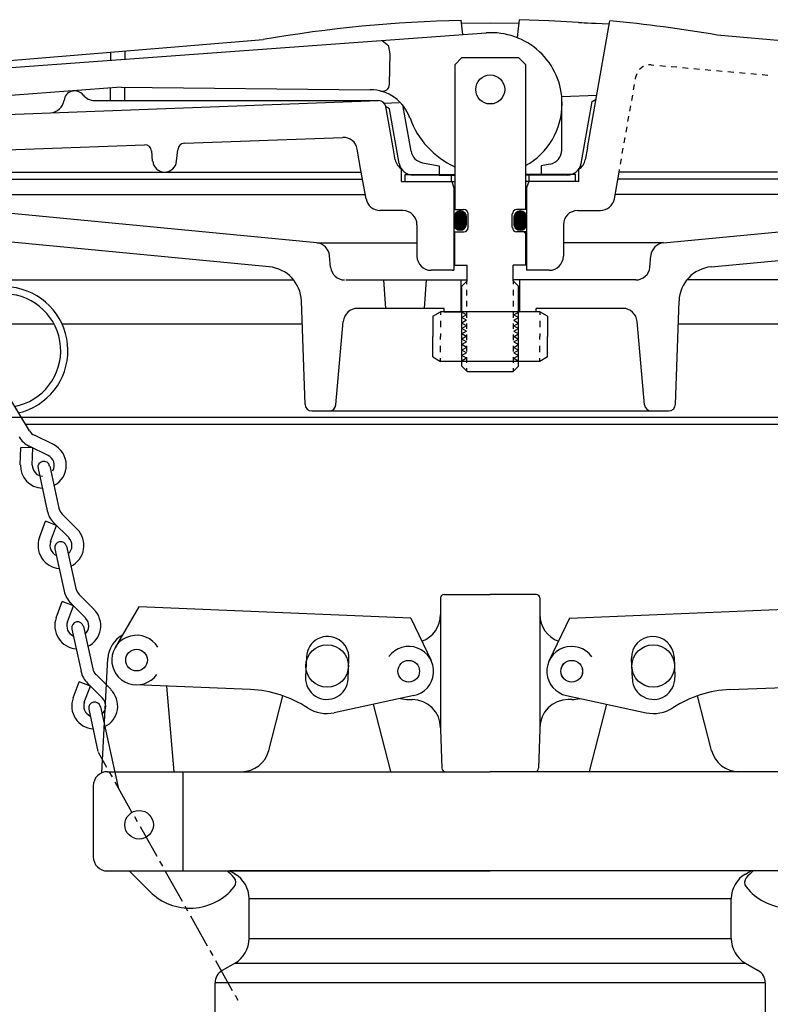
# Model space of a CAD drawing. Extents: x -285 to 5863, y 308 to 3178.
# Tile 162 of 256: x 330 to 336, y 978 to 987. Entities that reach past the tile are written whole.
import ezdxf

# ---------------------------------------------------------------- set-up
doc = ezdxf.new("R2010")
doc.units = 0
doc.header["$MEASUREMENT"] = 0
for name, color, linetype in [('FILL-CAP', 1, 'CONTINUOUS'), ('SPILL-BUCKET', 1, 'CONTINUOUS'), ('SWIVEL-ADAPTOR', 1, 'CONTINUOUS')]:
    doc.layers.add(name, color=color, linetype=linetype)

msp = doc.modelspace()

# ---------------------------------------------------------------- linework, layer by layer
at = {"layer": 'FILL-CAP', "color": 1, "linetype": 'Continuous'}
for p, q in [((333.40681, 981.8277), (333.40681, 981.68195)), ((333.43806, 981.85895), (333.84431, 981.85895)), ((334.25056, 981.85895), (333.84431, 981.85895)), ((334.28181, 981.8277), (334.28181, 981.68195)), ((330.74573, 981.74882), (330.53739, 981.39039)), ((333.14496, 981.65034), (330.74573, 981.74882)), ((334.54366, 981.65034), (336.94289, 981.74882)), ((333.14496, 981.65034), (333.32323, 981.27605)), ((333.40681, 981.68195), (333.40681, 980.67145)), ((334.28181, 981.68195), (334.28181, 980.68195)), ((334.54366, 981.65034), (334.36539, 981.27605)), ((330.42159, 980.28698), (330.47259, 981.29386)), ((332.22369, 981.30909), (332.21631, 981.12924)), ((332.59099, 981.11386), (332.59837, 981.29371)), ((335.09762, 981.11386), (335.09024, 981.29371)), ((335.46493, 981.30909), (335.47231, 981.12924)), ((331.73015, 981.02033), (330.71754, 981.0619)), ((331.05926, 980.29645), (330.99337, 981.05057)), ((335.95847, 981.02033), (336.97108, 981.0619)), ((331.89284, 980.48421), (332.01669, 980.96601)), ((333.17188, 980.96816), (332.46947, 980.81657)), ((333.12581, 980.93195), (333.15681, 980.93195)), ((334.51673, 980.96816), (335.21915, 980.81657)), ((334.56281, 980.93195), (334.53181, 980.93195)), ((335.79577, 980.48421), (335.67193, 980.96601)), ((332.96884, 980.29721), (332.81611, 980.89138)), ((334.71978, 980.29721), (334.87251, 980.89138)), ((333.40681, 980.68195), (333.40681, 980.67145)), ((333.40681, 980.67145), (333.41885, 980.32661)), ((334.28181, 980.67145), (334.26977, 980.32661)), ((334.28181, 980.68195), (334.28181, 980.67145)), ((330.46931, 980.29645), (331.65072, 980.29645)), ((331.13681, 979.42145), (331.13681, 980.29645)), ((331.65072, 980.29645), (333.84431, 980.29645)), ((336.0379, 980.29645), (333.84431, 980.29645)), ((337.21931, 980.29645), (336.0379, 980.29645)), ((330.34431, 980.17145), (330.34431, 979.54645)), ((330.46931, 979.42145), (333.84431, 979.42145)), ((330.66148, 979.42145), (330.84433, 979.23933)), ((337.21931, 979.42145), (333.84431, 979.42145))]:
    msp.add_line(p, q, dxfattribs=at)
at = {"layer": 'FILL-CAP', "color": 7, "linetype": 'Continuous'}
for centre, radius in [((330.72651, 981.28046), 0.0955), ((332.40681, 981.22845), 0.1875), ((335.28181, 981.22845), 0.1875), ((333.12581, 981.18195), 0.0955), ((334.56281, 981.18195), 0.0955), ((330.74881, 979.82845), 0.126)]:
    msp.add_circle(centre, radius, dxfattribs=at)
at = {"layer": 'FILL-CAP', "color": 5, "linetype": 'Continuous'}
msp.add_circle((334.56281, 981.18195), 0.096, dxfattribs=at)
at = {"layer": 'FILL-CAP', "color": 1, "linetype": 'Continuous'}
for centre, radius, start, end in [((333.43806, 981.8277), 0.03125, 90, 180), ((334.25056, 981.8277), 0.03125, 0, 90), ((333.15681, 981.68195), 0.25, 289.892293, 0), ((334.53181, 981.68195), 0.25, 180, 250.107707), ((330.72227, 981.28121), 0.25, 119.01975, 177.100106), ((330.72658, 981.28046), 0.2188, 31.207475, 324.090131), ((332.41103, 981.3014), 0.1875, 357.64961, 177.64961), ((335.27759, 981.3014), 0.1875, 2.35039, 182.35039), ((333.12706, 981.18188), 0.2187, 281.184003, 143.400114), ((334.56281, 981.18195), 0.2187, 35.923386, 258.139497), ((332.40365, 981.12155), 0.1875, 177.64961, 357.649627), ((335.28497, 981.12155), 0.1875, 182.350373, 2.35039), ((331.68914, 980.02117), 1, 57.003012, 87.64961), ((335.99948, 980.02117), 1, 92.35039, 122.996988), ((333.12581, 981.18195), 0.25, 253.199633, 269.999877), ((333.15681, 980.68195), 0.25, 0, 90), ((334.53181, 980.68195), 0.25, 90, 180), ((334.56281, 981.18195), 0.25, 270.000123, 286.800367), ((332.40365, 981.12155), 0.312, 237.003012, 282.178318), ((335.28497, 981.12155), 0.312, 257.821682, 302.996988), ((331.65072, 980.54645), 0.25, 270, 345.58427), ((336.0379, 980.54645), 0.25, 194.41573, 270), ((333.45008, 980.3277), 0.03125, 182, 270), ((334.23854, 980.3277), 0.03125, 270, 358), ((330.46931, 980.17145), 0.125, 90, 180), ((330.46931, 979.54645), 0.125, 180, 270), ((331.20738, 979.03469), 0.5, 40.753152, 50.670514), ((331.5388, 979.32029), 0.0625, 321.339848, 40.753152), ((336.14982, 979.32029), 0.0625, 139.246848, 218.660152), ((336.48124, 979.03469), 0.5, 129.329486, 139.246848), ((331.19717, 979.5936), 0.5, 225.115836, 321.339848), ((336.49144, 979.5936), 0.5, 218.660152, 314.884164)]:
    msp.add_arc(centre, radius, start, end, dxfattribs=at)
at = {"layer": 'SPILL-BUCKET', "linetype": 'Continuous'}
for p, q in [((333.60282, 986.79415), (333.58896, 986.91996)), ((334.09966, 986.92529), (334.0826, 986.76749)), ((334.36087, 986.91569), (334.09966, 986.92529)), ((334.62208, 986.90183), (334.36087, 986.91569)), ((334.70098, 985.79621), (334.89822, 986.91462)), ((333.59216, 986.89437), (333.84378, 986.8965)), ((333.84378, 986.8965), (334.09646, 986.8933)), ((334.62208, 986.90183), (334.62741, 986.90076)), ((334.62741, 986.90076), (334.637, 986.90076)), ((334.637, 986.90076), (334.653, 986.8997)), ((334.653, 986.8997), (334.67326, 986.89863)), ((334.67326, 986.89863), (334.70204, 986.89756)), ((334.70204, 986.89756), (334.73723, 986.89543)), ((334.73723, 986.89543), (334.77987, 986.8933)), ((334.77987, 986.8933), (334.83211, 986.89117)), ((334.83211, 986.89117), (334.89395, 986.88797)), ((329.42024, 986.49029), (333.80859, 986.80907)), ((330.5685, 986.64595), (331.84258, 986.75043)), ((332.89275, 986.74297), (332.94926, 986.69606)), ((335.84604, 986.79095), (339.49234, 986.46897)), ((329.29443, 986.53827), (330.5685, 986.64595)), ((330.62181, 986.65021), (330.62181, 986.57772)), ((332.96099, 986.62356), (332.95033, 986.68966)), ((330.49707, 986.63955), (330.49707, 986.56812)), ((332.95672, 986.35595), (332.96099, 986.62356)), ((333.59429, 986.59158), (333.53139, 986.52867)), ((333.59429, 986.59158), (334.09433, 986.59158)), ((334.15723, 986.52867), (334.09433, 986.59158)), ((333.53139, 986.52867), (333.53139, 985.25247)), ((334.15723, 985.25247), (334.15723, 986.52867)), ((335.16263, 986.49029), (335.1605, 986.48602)), ((335.19248, 986.51268), (335.16263, 986.49029)), ((335.19674, 986.51481), (335.19248, 986.51268)), ((335.26391, 986.5276), (335.24046, 986.52654)), ((335.26391, 986.5276), (335.28843, 986.52547)), ((335.33854, 986.52121), (335.38865, 986.51694)), ((335.43983, 986.51268), (335.48994, 986.50841)), ((335.54005, 986.50308), (335.59016, 986.49882)), ((335.64027, 986.49455), (335.69038, 986.49029)), ((335.74049, 986.48602), (335.7906, 986.48176)), ((335.84071, 986.47749), (335.89082, 986.47216)), ((335.12531, 986.4018), (335.12958, 986.42525)), ((335.13704, 986.44658), (335.12958, 986.42525)), ((335.94093, 986.4679), (335.99104, 986.46363)), ((336.04222, 986.45937), (336.09233, 986.45511)), ((336.14244, 986.45084), (336.19255, 986.44551)), ((336.24266, 986.44125), (336.29277, 986.43698)), ((330.58983, 986.33143), (329.43943, 986.24294)), ((330.49707, 986.21202), (330.49707, 986.32397)), ((330.58983, 986.33143), (332.7872, 986.30797)), ((330.62181, 986.21202), (330.62181, 986.33036)), ((335.10825, 986.30797), (335.11678, 986.35488)), ((329.18248, 986.07555), (332.8597, 986.21202)), ((330.3542, 986.21202), (332.86077, 986.21202)), ((334.47708, 986.24933), (334.78307, 986.26106)), ((334.47708, 985.77596), (334.47708, 986.24933)), ((334.74256, 986.20562), (334.77774, 986.22481)), ((335.09226, 986.21415), (335.10079, 986.26106)), ((332.90555, 986.1907), (333.04095, 986.19603)), ((332.95779, 986.13845), (332.92261, 986.15871)), ((332.98764, 985.79621), (332.92367, 986.16084)), ((333.04308, 985.65868), (332.95779, 986.13845)), ((333.1465, 985.76529), (333.0772, 986.15658)), ((334.6466, 985.65868), (334.74256, 986.20562)), ((335.0752, 986.12033), (335.08373, 986.16724)), ((335.05921, 986.0265), (335.06774, 986.07342)), ((335.04215, 985.93268), (335.05068, 985.97959)), ((331.1485, 985.83566), (332.54412, 985.8879)), ((335.02616, 985.83886), (335.03469, 985.88577)), ((329.19421, 985.76316), (330.79773, 985.82287)), ((331.0792, 985.67787), (331.0888, 985.77915)), ((332.70511, 985.59684), (332.67206, 985.78449)), ((333.00683, 985.69066), (332.98764, 985.79621)), ((334.70098, 985.79621), (334.68285, 985.69066)), ((335.0091, 985.74504), (335.01763, 985.79195)), ((330.86703, 985.67787), (330.85957, 985.76849)), ((334.99311, 985.65121), (335.00164, 985.69813)), ((333.06334, 985.49769), (333.06334, 985.60857)), ((333.24779, 985.66401), (333.39492, 985.63842)), ((333.39492, 985.63842), (333.39492, 985.55526)), ((334.37366, 985.65228), (334.2937, 985.63842)), ((334.2937, 985.63842), (334.2937, 985.55526)), ((334.62528, 985.49769), (334.62528, 985.60869)), ((334.98031, 985.58085), (334.98458, 985.6043)), ((328.76241, 985.58085), (330.98964, 985.58085)), ((328.76241, 985.51901), (332.71897, 985.51901)), ((330.98964, 985.58085), (332.70831, 985.58085)), ((332.74989, 985.34629), (332.70511, 985.59684)), ((333.09319, 985.55952), (333.53139, 985.55952)), ((333.09319, 985.49769), (333.09319, 985.55952)), ((333.39492, 985.55526), (333.16569, 985.55526)), ((333.39492, 985.55526), (333.53139, 985.55526)), ((333.50047, 985.56059), (333.50047, 985.49769)), ((334.59542, 985.55952), (334.15723, 985.55952)), ((334.2937, 985.55526), (334.15723, 985.55526)), ((334.18815, 985.49769), (334.18815, 985.55952)), ((334.52293, 985.55526), (334.2937, 985.55526)), ((334.59542, 985.55846), (334.59436, 985.55952)), ((334.59542, 985.49769), (334.59542, 985.55952)), ((334.9398, 985.34629), (334.98031, 985.58085)), ((338.9262, 985.51901), (334.96965, 985.51901)), ((336.37806, 985.58085), (334.98031, 985.58085)), ((333.06334, 985.49769), (333.53139, 985.49769)), ((333.09319, 985.49769), (333.53139, 985.49769)), ((333.50473, 985.49769), (333.52393, 985.44331)), ((333.52393, 985.44331), (333.52393, 984.71618)), ((334.62528, 985.49769), (334.15723, 985.49769)), ((334.62528, 985.49769), (334.15723, 985.49769)), ((334.18495, 985.49769), (334.16469, 985.44331)), ((334.16469, 985.44331), (334.16469, 984.71618)), ((328.57157, 985.38361), (332.74349, 985.38361)), ((339.11705, 985.38361), (334.94619, 985.38361)), ((332.31489, 984.95927), (328.84131, 985.28978)), ((335.37373, 984.95927), (338.84837, 985.28978)), ((333.074, 985.24287), (332.8725, 985.24287)), ((333.53139, 985.25247), (333.61135, 985.25247)), ((333.64973, 985.09467), (333.64973, 985.21302)), ((334.03888, 985.09467), (334.03888, 985.21302)), ((334.15723, 985.25247), (334.07727, 985.25247)), ((334.61462, 985.24287), (334.81612, 985.24287)), ((333.19874, 985.11813), (333.19874, 984.84093)), ((334.48987, 985.11813), (334.48987, 984.84093)), ((331.89695, 984.7471), (328.91488, 985.03177)), ((333.53139, 984.76203), (333.53139, 985.05523)), ((333.53139, 985.05523), (333.61135, 985.05523)), ((334.15723, 985.05523), (334.07727, 985.05523)), ((334.14017, 985.05523), (334.15723, 985.03817)), ((334.15723, 984.76203), (334.15723, 985.05523)), ((335.79167, 984.7471), (338.77374, 985.03177)), ((332.31489, 984.95927), (333.19874, 984.95927)), ((335.37373, 984.95927), (334.48987, 984.95927)), ((332.43643, 984.74497), (332.4279, 984.84519)), ((335.25219, 984.74497), (335.26071, 984.84519)), ((333.53139, 984.76203), (333.6412, 984.76203)), ((333.6412, 984.62236), (333.6412, 984.76203)), ((334.15723, 984.76203), (334.04741, 984.76203)), ((334.04741, 984.62236), (334.04741, 984.76203)), ((333.51113, 984.71618), (333.32349, 984.71618)), ((333.51113, 984.71618), (333.52393, 984.71618)), ((334.36513, 984.71618), (334.16469, 984.71618)), ((328.55558, 984.63302), (332.11018, 984.63302)), ((332.57184, 984.63089), (333.6412, 984.63089)), ((332.92474, 984.38034), (332.90768, 984.63089)), ((333.26378, 984.38034), (333.2819, 984.63089)), ((333.58683, 984.63089), (333.58683, 984.35155)), ((333.6412, 984.62236), (333.59429, 984.57545)), ((333.59429, 983.87178), (333.59429, 984.57545)), ((333.638, 984.59464), (333.638, 984.61916)), ((335.12744, 984.63089), (334.04741, 984.63089)), ((334.04741, 984.62236), (334.09433, 984.57545)), ((334.05061, 984.59464), (334.05061, 984.61916)), ((334.09433, 983.87178), (334.09433, 984.57545)), ((334.10179, 984.63089), (334.10179, 984.35155)), ((339.13304, 984.63302), (335.57843, 984.63302)), ((333.638, 984.49549), (333.638, 984.54453)), ((334.05061, 984.49549), (334.05061, 984.54453)), ((332.21147, 983.5338), (332.17949, 984.44751)), ((333.638, 984.39633), (333.638, 984.44644)), ((334.05061, 984.39633), (334.05061, 984.44644)), ((335.47715, 983.5338), (335.50913, 984.44751)), ((333.43757, 984.38034), (332.67312, 984.38034)), ((333.33841, 984.31211), (333.40665, 984.35155)), ((333.33841, 984.31211), (333.33841, 984.13192)), ((334.28197, 984.35155), (333.40665, 984.35155)), ((333.40665, 984.35155), (333.40665, 984.32383)), ((333.43757, 984.35155), (333.43757, 984.38034)), ((333.43757, 984.35155), (333.58683, 984.35155)), ((333.638, 984.29718), (333.638, 984.34729)), ((334.05061, 984.29718), (334.05061, 984.34729)), ((334.25105, 984.35155), (334.10179, 984.35155)), ((334.25105, 984.35155), (334.25105, 984.38034)), ((335.0155, 984.38034), (334.25105, 984.38034)), ((334.35021, 984.31211), (334.28197, 984.35155)), ((334.28197, 984.35155), (334.28197, 984.32383)), ((334.35021, 984.31211), (334.35021, 984.13192)), ((330.0013, 984.24067), (329.11532, 984.24067)), ((332.18695, 984.24067), (330.0706, 984.24067)), ((332.48441, 983.5306), (332.54838, 984.26626)), ((333.40665, 984.26946), (333.40665, 984.21402)), ((333.638, 984.19909), (333.638, 984.24814)), ((334.05061, 984.19909), (334.05061, 984.24814)), ((334.28197, 984.26946), (334.28197, 984.21402)), ((335.20421, 983.5306), (335.14024, 984.26626)), ((339.28337, 984.24067), (335.50167, 984.24067)), ((333.33841, 983.95281), (333.33841, 984.13192)), ((333.40665, 984.15964), (333.40665, 984.13192)), ((333.40665, 984.10527), (333.40665, 984.13192)), ((333.638, 984.09994), (333.638, 984.14898)), ((334.05061, 984.09994), (334.05061, 984.14898)), ((334.28197, 984.15964), (334.28197, 984.13192)), ((334.28197, 984.10527), (334.28197, 984.13192)), ((334.35021, 983.95281), (334.35021, 984.13192)), ((333.40665, 983.99545), (333.40665, 984.04983)), ((333.638, 984.00078), (333.638, 984.04983)), ((334.05061, 984.00078), (334.05061, 984.04983)), ((334.28197, 983.99545), (334.28197, 984.04983)), ((333.33841, 983.95281), (333.40665, 983.91336)), ((333.40665, 983.91336), (333.40665, 983.94108)), ((334.28197, 983.91336), (333.40665, 983.91336)), ((333.59429, 983.87178), (333.6412, 983.8238)), ((333.638, 983.90163), (333.638, 983.95067)), ((334.04741, 983.8238), (334.09433, 983.87178)), ((334.05061, 983.90163), (334.05061, 983.95067)), ((334.35021, 983.95281), (334.28197, 983.91336)), ((334.28197, 983.91336), (334.28197, 983.94108)), ((333.638, 983.827), (333.638, 983.85259)), ((333.6412, 983.8238), (334.04741, 983.8238)), ((334.05061, 983.827), (334.05061, 983.85259)), ((329.5823, 983.62762), (329.7806, 983.30138)), ((335.41744, 983.47516), (332.27118, 983.47516)), ((328.40205, 983.42185), (333.84484, 983.42185)), ((328.47668, 983.42185), (339.21087, 983.42185)), ((329.74649, 983.35895), (339.4369, 983.35895)), ((333.84484, 983.42185), (339.28657, 983.42185)), ((329.99277, 983.1809), (329.82538, 983.26193)), ((329.70064, 983.00285), (329.70491, 983.15425)), ((329.81046, 983.15105), (329.70491, 983.15425)), ((329.94693, 983.08494), (329.77847, 983.16704)), ((329.80619, 982.99965), (329.81046, 983.15105)), ((329.85737, 982.96873), (329.9384, 982.59557)), ((329.96079, 982.99112), (330.04182, 982.61903)), ((330.20281, 982.43458), (330.0706, 982.56679)), ((329.8691, 982.36208), (329.92241, 982.50388)), ((330.02049, 982.46657), (329.92241, 982.50388)), ((330.12818, 982.35995), (329.99597, 982.49109)), ((329.96825, 982.32477), (330.02049, 982.46657)), ((330.00663, 982.26186), (330.08766, 981.8887)), ((330.10899, 982.28425), (330.19108, 981.91109)), ((330.01836, 981.65415), (330.07167, 981.79595)), ((330.16976, 981.7597), (330.07167, 981.79595)), ((330.35207, 981.72771), (330.21987, 981.85885)), ((330.11751, 981.6179), (330.16976, 981.7597)), ((330.27744, 981.65201), (330.14523, 981.78422)), ((330.1559, 981.55393), (330.23693, 981.18183)), ((330.25825, 981.57631), (330.34034, 981.20422)), ((330.50134, 981.01977), (330.36913, 981.15198)), ((330.16762, 980.94728), (330.21987, 981.08908)), ((330.31902, 981.05176), (330.21987, 981.08908)), ((330.26571, 980.90996), (330.31902, 981.05176)), ((330.4267, 980.94514), (330.2945, 981.07628)), ((330.30409, 980.84706), (330.38619, 980.4739)), ((330.40751, 980.86945), (330.56424, 980.15618)), ((330.38726, 980.46963), (330.46082, 980.33743)), ((330.48534, 980.29371), (330.50986, 980.25)), ((330.53545, 980.20629), (330.68258, 979.94401)), ((330.70711, 979.9003), (330.73269, 979.85658)), ((330.75722, 979.81287), (330.90435, 979.55059)), ((330.92994, 979.50688), (330.95446, 979.46317)), ((330.97898, 979.41946), (331.12718, 979.15611)), ((331.1517, 979.1124), (331.17622, 979.06869)), ((331.20074, 979.02497), (331.34894, 978.7627))]:
    msp.add_line(p, q, dxfattribs=at)
at = {"layer": 'SPILL-BUCKET', "color": 7, "linetype": 'Continuous'}
for p, q in [((333.52393, 985.18956), (333.62308, 985.09041)), ((333.52393, 985.1885), (333.62308, 985.08934)), ((333.52393, 985.18636), (333.62201, 985.08934)), ((333.52393, 985.1853), (333.62201, 985.08828)), ((333.52393, 985.18423), (333.62095, 985.08721)), ((333.52393, 985.18423), (333.52393, 985.12453)), ((333.52393, 985.18317), (333.61988, 985.08721)), ((333.52393, 985.18103), (333.61988, 985.08614)), ((333.52393, 985.17997), (333.61881, 985.08508)), ((333.52393, 985.1789), (333.61775, 985.08508)), ((333.52393, 985.17677), (333.61775, 985.08401)), ((333.52393, 985.1757), (333.61668, 985.08295)), ((333.52393, 985.17464), (333.61562, 985.08295)), ((333.52393, 985.1725), (333.61455, 985.08188)), ((333.52393, 985.17144), (333.61455, 985.08081)), ((333.52393, 985.17037), (333.61348, 985.08081)), ((333.52499, 985.19596), (333.62628, 985.09467)), ((333.52499, 985.19489), (333.62628, 985.09361)), ((333.52499, 985.19276), (333.62521, 985.09254)), ((333.52499, 985.19169), (333.62415, 985.09254)), ((333.52499, 985.19063), (333.62415, 985.09148)), ((333.52606, 985.20023), (333.62841, 985.09787)), ((333.52606, 985.19916), (333.62841, 985.09681)), ((333.52606, 985.19809), (333.62734, 985.09681)), ((333.52606, 985.19703), (333.62734, 985.09574)), ((333.52712, 985.20342), (333.62948, 985.10107)), ((333.52712, 985.20236), (333.62948, 985.1)), ((333.52712, 985.20129), (333.62948, 985.09894)), ((333.52819, 985.20555), (333.63054, 985.1032)), ((333.52819, 985.20449), (333.63054, 985.10214)), ((333.52926, 985.20769), (333.63161, 985.1064)), ((333.52926, 985.20769), (333.63161, 985.10534)), ((333.52926, 985.20662), (333.63161, 985.10427)), ((333.53032, 985.20982), (333.63267, 985.10853)), ((333.53032, 985.20875), (333.63267, 985.10747)), ((333.53139, 985.21195), (333.63374, 985.11067)), ((333.53139, 985.21089), (333.63267, 985.1096)), ((333.53245, 985.21409), (333.63374, 985.1128)), ((333.53245, 985.21302), (333.63374, 985.11173)), ((333.53352, 985.21515), (333.63481, 985.11493)), ((333.53352, 985.21409), (333.63374, 985.11386)), ((333.53459, 985.21622), (333.63481, 985.116)), ((333.53565, 985.21728), (333.63481, 985.11813)), ((333.53565, 985.21728), (333.63481, 985.11706)), ((333.53672, 985.21941), (333.63481, 985.12133)), ((333.53672, 985.21835), (333.63481, 985.12026)), ((333.53779, 985.22048), (333.63481, 985.12239)), ((333.53885, 985.22155), (333.63481, 985.12559)), ((333.53885, 985.22048), (333.63481, 985.12453)), ((333.53992, 985.22261), (333.63481, 985.12772)), ((333.53992, 985.22261), (333.63481, 985.12666)), ((333.54098, 985.22368), (333.63481, 985.12986)), ((333.54205, 985.22475), (333.63481, 985.13199)), ((333.54205, 985.22475), (333.63481, 985.13092)), ((333.54312, 985.22581), (333.63481, 985.13412)), ((333.54418, 985.22688), (333.63481, 985.13519)), ((333.54525, 985.22795), (333.63481, 985.13839)), ((333.54525, 985.22688), (333.63481, 985.13625)), ((333.54631, 985.22795), (333.63481, 985.13945)), ((333.54738, 985.22901), (333.63481, 985.14052)), ((333.54845, 985.23008), (333.63481, 985.14372)), ((333.54845, 985.22901), (333.63481, 985.14265)), ((333.54951, 985.23114), (333.63481, 985.14478)), ((333.55058, 985.23114), (333.63481, 985.14692)), ((333.55165, 985.23221), (333.63481, 985.14798)), ((333.55271, 985.23221), (333.63481, 985.14905)), ((333.55378, 985.23328), (333.63481, 985.15225)), ((333.55378, 985.23221), (333.63481, 985.15118)), ((333.55484, 985.23328), (333.63481, 985.15331)), ((333.55591, 985.23434), (333.63481, 985.15545)), ((333.55698, 985.23434), (333.63481, 985.15651)), ((333.55804, 985.23541), (333.63481, 985.15758)), ((333.55911, 985.23541), (333.63481, 985.15971)), ((333.56017, 985.23541), (333.63481, 985.16078)), ((333.56124, 985.23647), (333.63481, 985.16184)), ((333.56231, 985.23647), (333.63481, 985.16397)), ((333.56337, 985.23647), (333.63481, 985.16504)), ((333.56444, 985.23754), (333.63481, 985.16611)), ((333.56551, 985.23754), (333.63481, 985.16824)), ((333.56657, 985.23754), (333.63481, 985.16931)), ((333.56764, 985.23754), (333.63481, 985.17037)), ((333.5687, 985.23861), (333.63481, 985.1725)), ((333.56977, 985.23861), (333.63481, 985.17357)), ((333.5719, 985.23861), (333.63481, 985.17464)), ((333.57297, 985.23861), (333.63481, 985.17677)), ((333.57403, 985.23861), (333.63481, 985.17783)), ((333.5751, 985.23967), (333.63481, 985.1789)), ((333.57617, 985.23967), (333.63481, 985.18103)), ((333.5783, 985.23967), (333.63481, 985.1821)), ((333.57937, 985.23967), (333.63481, 985.18317)), ((333.58043, 985.23967), (333.63481, 985.1853)), ((333.58256, 985.23967), (333.63481, 985.18636)), ((333.58363, 985.23967), (333.63481, 985.18743)), ((333.58576, 985.23861), (333.63481, 985.18956)), ((333.58683, 985.23861), (333.63481, 985.19063)), ((333.58896, 985.23861), (333.63481, 985.19276)), ((333.59003, 985.23861), (333.63374, 985.19383)), ((333.59216, 985.23754), (333.63374, 985.19596)), ((333.59429, 985.23754), (333.63374, 985.19809)), ((333.59642, 985.23647), (333.63267, 985.20023)), ((333.59749, 985.23647), (333.63161, 985.20236)), ((333.60069, 985.23541), (333.63161, 985.20449)), ((333.60282, 985.23434), (333.63054, 985.20662)), ((333.60602, 985.23328), (333.62841, 985.20982)), ((333.60922, 985.23114), (333.62734, 985.21302)), ((333.61348, 985.22795), (333.62415, 985.21728)), ((333.63481, 985.12453), (333.63481, 985.18423)), ((334.05381, 985.19169), (334.15403, 985.09254)), ((334.05381, 985.19063), (334.15297, 985.09148)), ((334.05381, 985.18956), (334.15297, 985.09041)), ((334.05381, 985.1885), (334.1519, 985.08934)), ((334.05381, 985.18636), (334.1519, 985.08934)), ((334.05381, 985.1853), (334.15083, 985.08828)), ((334.05381, 985.18423), (334.14977, 985.08721)), ((334.05381, 985.18423), (334.05381, 985.12453)), ((334.05381, 985.18317), (334.14977, 985.08721)), ((334.05381, 985.18103), (334.1487, 985.08614)), ((334.05381, 985.17997), (334.14763, 985.08508)), ((334.05381, 985.1789), (334.14763, 985.08508)), ((334.05381, 985.17677), (334.14657, 985.08401)), ((334.05381, 985.1757), (334.1455, 985.08295)), ((334.05381, 985.17464), (334.1455, 985.08295)), ((334.05381, 985.1725), (334.14444, 985.08188)), ((334.05381, 985.17144), (334.14337, 985.08081)), ((334.05381, 985.17037), (334.14337, 985.08081)), ((334.05488, 985.19809), (334.15723, 985.09681)), ((334.05488, 985.19703), (334.15616, 985.09574)), ((334.05488, 985.19596), (334.15616, 985.09467)), ((334.05488, 985.19489), (334.1551, 985.09361)), ((334.05488, 985.19276), (334.1551, 985.09254)), ((334.05594, 985.20129), (334.1583, 985.09894)), ((334.05594, 985.20023), (334.1583, 985.09787)), ((334.05594, 985.19916), (334.15723, 985.09681)), ((334.05701, 985.20449), (334.15936, 985.10214)), ((334.05701, 985.20342), (334.15936, 985.10107)), ((334.05701, 985.20236), (334.15936, 985.1)), ((334.05808, 985.20662), (334.16043, 985.10427)), ((334.05808, 985.20555), (334.16043, 985.1032)), ((334.05914, 985.20875), (334.16149, 985.10747)), ((334.05914, 985.20769), (334.16149, 985.1064)), ((334.05914, 985.20769), (334.16149, 985.10534)), ((334.06021, 985.21089), (334.16256, 985.1096)), ((334.06021, 985.20982), (334.16256, 985.10853)), ((334.06127, 985.21302), (334.16256, 985.11173)), ((334.06127, 985.21195), (334.16256, 985.11067)), ((334.06234, 985.21409), (334.16363, 985.11386)), ((334.06234, 985.21409), (334.16363, 985.1128)), ((334.06341, 985.21515), (334.16363, 985.11493)), ((334.06447, 985.21728), (334.16363, 985.11706)), ((334.06447, 985.21622), (334.16363, 985.116)), ((334.06554, 985.21835), (334.16469, 985.12026)), ((334.06554, 985.21728), (334.16469, 985.11813)), ((334.06661, 985.22048), (334.16469, 985.12239)), ((334.06661, 985.21941), (334.16469, 985.12133)), ((334.06767, 985.22048), (334.16469, 985.12453)), ((334.06874, 985.22261), (334.16469, 985.12666)), ((334.06874, 985.22155), (334.16469, 985.12559)), ((334.0698, 985.22261), (334.16469, 985.12772)), ((334.07087, 985.22475), (334.16469, 985.13092)), ((334.07087, 985.22368), (334.16469, 985.12986)), ((334.07194, 985.22475), (334.16469, 985.13199)), ((334.073, 985.22688), (334.16469, 985.13519)), ((334.073, 985.22581), (334.16469, 985.13412)), ((334.07407, 985.22688), (334.16469, 985.13625)), ((334.07513, 985.22795), (334.16469, 985.13839)), ((334.0762, 985.22901), (334.16469, 985.14052)), ((334.0762, 985.22795), (334.16469, 985.13945)), ((334.07727, 985.22901), (334.16469, 985.14265)), ((334.07833, 985.23008), (334.16469, 985.14372)), ((334.0794, 985.23114), (334.16469, 985.14478)), ((334.08047, 985.23221), (334.16469, 985.14798)), ((334.08047, 985.23114), (334.16469, 985.14692)), ((334.08153, 985.23221), (334.16469, 985.14905)), ((334.0826, 985.23221), (334.16469, 985.15118)), ((334.08366, 985.23328), (334.16469, 985.15225)), ((334.08473, 985.23328), (334.16469, 985.15331)), ((334.0858, 985.23434), (334.16469, 985.15545)), ((334.08686, 985.23434), (334.16469, 985.15651)), ((334.08793, 985.23541), (334.16469, 985.15758)), ((334.08899, 985.23541), (334.16469, 985.15971)), ((334.09006, 985.23541), (334.16469, 985.16078)), ((334.09113, 985.23647), (334.16469, 985.16184)), ((334.09219, 985.23647), (334.16469, 985.16397)), ((334.09326, 985.23647), (334.16469, 985.16504)), ((334.09433, 985.23754), (334.16469, 985.16611)), ((334.09539, 985.23754), (334.16469, 985.16824)), ((334.09646, 985.23754), (334.16469, 985.16931)), ((334.09752, 985.23754), (334.16469, 985.17037)), ((334.09859, 985.23861), (334.16469, 985.1725)), ((334.09966, 985.23861), (334.16469, 985.17357)), ((334.10072, 985.23861), (334.16469, 985.17464)), ((334.10179, 985.23861), (334.16469, 985.17677)), ((334.10285, 985.23861), (334.16469, 985.17783)), ((334.10499, 985.23967), (334.16469, 985.1789)), ((334.10605, 985.23967), (334.16469, 985.18103)), ((334.10712, 985.23967), (334.16469, 985.1821)), ((334.10925, 985.23967), (334.16469, 985.18317)), ((334.11032, 985.23967), (334.16469, 985.1853)), ((334.11138, 985.23967), (334.16469, 985.18636)), ((334.11352, 985.23967), (334.16469, 985.18743)), ((334.11458, 985.23861), (334.16469, 985.18956)), ((334.11671, 985.23861), (334.16363, 985.19063)), ((334.11778, 985.23861), (334.16363, 985.19276)), ((334.11991, 985.23861), (334.16363, 985.19383)), ((334.12098, 985.23754), (334.16363, 985.19596)), ((334.12311, 985.23754), (334.16256, 985.19809)), ((334.12524, 985.23647), (334.16256, 985.20023)), ((334.12738, 985.23647), (334.16149, 985.20236)), ((334.12951, 985.23541), (334.16043, 985.20449)), ((334.13164, 985.23434), (334.15936, 985.20662)), ((334.13484, 985.23328), (334.1583, 985.20982)), ((334.13804, 985.23114), (334.15616, 985.21302)), ((334.1423, 985.22795), (334.15297, 985.21728)), ((334.16469, 985.18423), (334.16469, 985.12453)), ((333.52393, 985.16824), (333.61242, 985.07975)), ((333.52393, 985.16717), (333.61135, 985.07975)), ((333.52393, 985.16611), (333.61135, 985.07868)), ((333.52393, 985.16397), (333.61029, 985.07868)), ((333.52393, 985.16291), (333.60922, 985.07762)), ((333.52393, 985.16184), (333.60815, 985.07762)), ((333.52393, 985.15971), (333.60709, 985.07655)), ((333.52393, 985.15864), (333.60709, 985.07655)), ((333.52393, 985.15758), (333.60602, 985.07548)), ((333.52393, 985.15545), (333.60495, 985.07548)), ((333.52393, 985.15438), (333.60389, 985.07442)), ((333.52393, 985.15331), (333.60282, 985.07442)), ((333.52393, 985.15118), (333.60176, 985.07335)), ((333.52393, 985.15011), (333.60069, 985.07335)), ((333.52393, 985.14905), (333.59962, 985.07335)), ((333.52393, 985.14692), (333.59856, 985.07228)), ((333.52393, 985.14585), (333.59749, 985.07228)), ((333.52393, 985.14478), (333.59642, 985.07228)), ((333.52393, 985.14265), (333.59536, 985.07122)), ((333.52393, 985.14158), (333.59429, 985.07122)), ((333.52393, 985.14052), (333.59323, 985.07122)), ((333.52393, 985.13839), (333.59216, 985.07015)), ((333.52393, 985.13732), (333.59109, 985.07015)), ((333.52393, 985.13625), (333.59003, 985.07015)), ((333.52393, 985.13412), (333.58896, 985.07015)), ((333.52393, 985.13306), (333.5879, 985.07015)), ((333.52393, 985.13199), (333.58576, 985.06909)), ((333.52393, 985.12986), (333.5847, 985.06909)), ((333.52393, 985.12879), (333.58363, 985.06909)), ((333.52393, 985.12772), (333.58256, 985.06909)), ((333.52393, 985.12559), (333.5815, 985.06909)), ((333.52393, 985.12453), (333.57937, 985.06909)), ((333.52393, 985.12346), (333.5783, 985.06909)), ((333.52393, 985.12133), (333.57723, 985.06909)), ((333.52393, 985.12026), (333.5751, 985.06909)), ((333.52393, 985.1192), (333.57403, 985.06909)), ((333.52499, 985.11706), (333.5719, 985.07015)), ((333.52499, 985.11493), (333.57084, 985.07015)), ((333.52499, 985.11386), (333.5687, 985.07015)), ((333.52606, 985.11173), (333.56657, 985.07122)), ((333.52606, 985.1096), (333.56444, 985.07122)), ((333.52712, 985.10747), (333.56337, 985.07228)), ((333.52712, 985.10534), (333.56124, 985.07228)), ((333.52819, 985.1032), (333.55804, 985.07335)), ((333.52926, 985.10107), (333.55591, 985.07442)), ((333.61135, 985.116), (333.53139, 985.12026)), ((333.53139, 985.09787), (333.55271, 985.07655)), ((333.53352, 985.09467), (333.54951, 985.07762)), ((333.53672, 985.08934), (333.54418, 985.08188)), ((334.05381, 985.16824), (334.1423, 985.07975)), ((334.05381, 985.16717), (334.14124, 985.07975)), ((334.05381, 985.16611), (334.14017, 985.07868)), ((334.05381, 985.16397), (334.1391, 985.07868)), ((334.05381, 985.16291), (334.1391, 985.07762)), ((334.05381, 985.16184), (334.13804, 985.07762)), ((334.05381, 985.15971), (334.13697, 985.07655)), ((334.05381, 985.15864), (334.13591, 985.07655)), ((334.05381, 985.15758), (334.13484, 985.07548)), ((334.05381, 985.15545), (334.13377, 985.07548)), ((334.05381, 985.15438), (334.13271, 985.07442)), ((334.05381, 985.15331), (334.13271, 985.07442)), ((334.05381, 985.15118), (334.13164, 985.07335)), ((334.05381, 985.15011), (334.13058, 985.07335)), ((334.05381, 985.14905), (334.12951, 985.07335)), ((334.05381, 985.14692), (334.12844, 985.07228)), ((334.05381, 985.14585), (334.12738, 985.07228)), ((334.05381, 985.14478), (334.12631, 985.07228)), ((334.05381, 985.14265), (334.12524, 985.07122)), ((334.05381, 985.14158), (334.12418, 985.07122)), ((334.05381, 985.14052), (334.12311, 985.07122)), ((334.05381, 985.13839), (334.12205, 985.07015)), ((334.05381, 985.13732), (334.12098, 985.07015)), ((334.05381, 985.13625), (334.11991, 985.07015)), ((334.05381, 985.13412), (334.11778, 985.07015)), ((334.05381, 985.13306), (334.11671, 985.07015)), ((334.05381, 985.13199), (334.11565, 985.06909)), ((334.05381, 985.12986), (334.11458, 985.06909)), ((334.05381, 985.12879), (334.11352, 985.06909)), ((334.05381, 985.12772), (334.11138, 985.06909)), ((334.05381, 985.12559), (334.11032, 985.06909)), ((334.05381, 985.12453), (334.10925, 985.06909)), ((334.05381, 985.12346), (334.10712, 985.06909)), ((334.05381, 985.12133), (334.10605, 985.06909)), ((334.05381, 985.12026), (334.10499, 985.06909)), ((334.05381, 985.1192), (334.10285, 985.06909)), ((334.05381, 985.11706), (334.10179, 985.07015)), ((334.05381, 985.11493), (334.09966, 985.07015)), ((334.05488, 985.11386), (334.09752, 985.07015)), ((334.05488, 985.11173), (334.09646, 985.07122)), ((334.05594, 985.1096), (334.09433, 985.07122)), ((334.05594, 985.10747), (334.09219, 985.07228)), ((334.05701, 985.10534), (334.09006, 985.07228)), ((334.05808, 985.1032), (334.08793, 985.07335)), ((334.05914, 985.10107), (334.0858, 985.07442)), ((334.06021, 985.09787), (334.0826, 985.07655)), ((334.06234, 985.09467), (334.07833, 985.07762)), ((334.06661, 985.08934), (334.073, 985.08188)), ((333.63587, 984.32383), (333.5879, 984.35155)), ((333.63587, 984.32383), (333.59429, 984.29931)), ((334.05275, 984.32383), (334.10072, 984.35155)), ((334.05275, 984.32383), (334.09433, 984.29931)), ((333.63587, 984.27586), (333.59429, 984.29931)), ((333.63587, 984.27586), (333.59429, 984.25133)), ((333.63587, 984.22681), (333.59429, 984.25133)), ((333.63587, 984.22681), (333.59429, 984.20336)), ((334.05275, 984.27586), (334.09433, 984.29931)), ((334.05275, 984.27586), (334.09433, 984.25133)), ((334.05275, 984.22681), (334.09433, 984.25133)), ((334.05275, 984.22681), (334.09433, 984.20336)), ((333.63587, 984.17883), (333.59429, 984.20336)), ((333.63587, 984.17883), (333.59429, 984.15538)), ((333.63374, 984.13192), (333.59429, 984.15538)), ((333.63374, 984.13192), (333.59429, 984.10953)), ((334.05275, 984.17883), (334.09433, 984.20336)), ((334.05275, 984.17883), (334.09433, 984.15538)), ((334.05488, 984.13192), (334.09433, 984.15538)), ((334.05488, 984.13192), (334.09433, 984.10953)), ((333.63587, 984.08501), (333.59429, 984.10953)), ((333.63587, 984.08501), (333.59429, 984.06156)), ((333.63587, 984.03703), (333.59429, 984.06156)), ((334.05275, 984.08501), (334.09433, 984.10953)), ((334.05275, 984.08501), (334.09433, 984.06156)), ((334.05275, 984.03703), (334.09433, 984.06156)), ((333.63587, 984.03703), (333.59429, 984.01251)), ((333.63587, 983.98906), (333.59429, 984.01251)), ((333.63587, 983.98906), (333.59429, 983.96453)), ((333.63587, 983.94108), (333.59429, 983.96453)), ((334.05275, 984.03703), (334.09433, 984.01251)), ((334.05275, 983.98906), (334.09433, 984.01251)), ((334.05275, 983.98906), (334.09433, 983.96453)), ((334.05275, 983.94108), (334.09433, 983.96453)), ((333.63587, 983.94108), (333.5879, 983.91336)), ((334.05275, 983.94108), (334.10072, 983.91336))]:
    msp.add_line(p, q, dxfattribs=at)
at = {"layer": 'SPILL-BUCKET', "color": 1, "linetype": 'Continuous'}
for p, q in [((331.37346, 978.71898), (331.39798, 978.67527)), ((331.42251, 978.63156), (331.5707, 978.36928)), ((331.59522, 978.32557), (331.61975, 978.28185))]:
    msp.add_line(p, q, dxfattribs=at)
at = {"layer": 'SPILL-BUCKET', "linetype": 'Continuous'}
msp.add_circle((333.84484, 986.31011), 0.12794, dxfattribs=at)
msp.add_circle((333.84484, 986.31011), 0.12794, dxfattribs=at)
for centre, radius, start, end in [((333.84484, 975.16224), 11.75985, 91.241638, 99.797941), ((333.84484, 975.20169), 11.75985, 80.202059, 84.861064), ((333.85337, 986.18536), 0.62478, 0.195548, 94.106497), ((332.78294, 985.93268), 0.37529, 19.467194, 89.510304), ((332.89382, 986.35595), 0.06184, 255.963757, 0), ((329.96292, 986.23014), 0.12474, 271.958067, 353.605602), ((330.18042, 986.20349), 0.09382, 37.528441, 173.443054), ((330.3542, 986.33783), 0.12474, 217.658774, 270), ((332.86183, 986.15018), 0.06184, 9.950627, 90), ((333.85337, 986.18536), 0.62478, 299.016584, 0.195548), ((333.84484, 986.31011), 0.75058, 199.516845, 245.367174), ((332.54945, 985.76316), 0.12474, 9.865807, 91.958067), ((330.79986, 985.76316), 0.05971, 4.085617, 92.045408), ((331.15063, 985.77382), 0.06184, 91.974934, 175.07289), ((333.26911, 985.78768), 0.12474, 189.865807, 260.134193), ((334.35127, 985.77596), 0.12474, 279.865807, 0), ((330.97365, 985.68746), 0.10555, 184.619923, 355.380077), ((333.12518, 985.71092), 0.11941, 189.799849, 239.300277), ((333.16569, 985.68), 0.12474, 189.865807, 270), ((334.52293, 985.68), 0.12474, 270, 350.134193), ((334.56451, 985.71092), 0.11941, 300.699723, 350.200151), ((332.8725, 985.36868), 0.12474, 189.865807, 270), ((334.81612, 985.36868), 0.12474, 270, 350.134193), ((333.074, 985.11813), 0.12474, 0, 90), ((333.60922, 985.21302), 0.03945, 0, 88.451842), ((334.0794, 985.21302), 0.03945, 91.548158, 180), ((334.61462, 985.11813), 0.12474, 90, 180), ((333.60922, 985.09467), 0.03945, 271.548158, 0), ((334.0794, 985.09467), 0.03945, 180, 268.451842), ((332.30316, 984.83453), 0.12474, 4.92711, 84.582978), ((335.38546, 984.83453), 0.12474, 95.417022, 175.07289), ((333.32349, 984.84093), 0.12474, 180, 270), ((334.36513, 984.84093), 0.12474, 270, 0), ((331.8671, 984.43578), 0.31239, 1.954729, 84.717124), ((332.56117, 984.75563), 0.12474, 184.92711, 270), ((335.12744, 984.75563), 0.12474, 270, 355.07289), ((335.82152, 984.43578), 0.31239, 95.282876, 178.045271), ((329.55778, 984.00825), 0.56294, 282.929471, 234.411819), ((329.55778, 984.00825), 0.50003, 280.567118, 88.046104), ((332.67312, 984.2556), 0.12474, 90, 175.07289), ((335.0155, 984.2556), 0.12474, 4.92711, 90), ((332.27118, 983.53593), 0.05971, 181.02303, 270), ((332.4247, 983.53593), 0.05971, 270, 355.914383), ((335.26498, 983.53593), 0.05971, 184.085617, 270), ((335.41744, 983.53593), 0.05971, 270, 358.97697), ((329.87123, 983.35682), 0.10555, 211.263732, 244.212672), ((329.87123, 983.35682), 0.2111, 211.113094, 244.212672), ((329.90428, 982.99752), 0.20257, 297.506446, 64.108986), ((329.90428, 982.99752), 0.20257, 178.793951, 267.58897), ((329.90855, 982.98046), 0.05224, 11.768289, 191.768289), ((329.90428, 982.99752), 0.09702, 330.333285, 64.563784), ((329.90428, 982.99752), 0.09702, 178.740955, 264.975925), ((330.14523, 982.64142), 0.2111, 192.277098, 225.20536), ((330.14523, 982.64142), 0.10555, 192.339087, 225.412193), ((330.05994, 982.29065), 0.20257, 295.891014, 45.212994), ((330.05994, 982.29065), 0.20257, 159.655899, 265.785821), ((330.05994, 982.29065), 0.09702, 159.37012, 245.973493), ((330.05781, 982.27252), 0.05224, 11.768289, 191.768289), ((330.05781, 982.27252), 0.05224, 11.768289, 191.768289), ((330.05994, 982.29065), 0.09702, 311.423666, 45), ((330.2945, 981.93348), 0.2111, 192.277098, 225.20536), ((330.2945, 981.93348), 0.10555, 192.339087, 225.412193), ((330.20814, 981.58271), 0.20257, 295.891014, 45.212994), ((330.20814, 981.58271), 0.20257, 159.655899, 265.785821), ((330.20814, 981.58271), 0.09702, 159.37012, 245.973493), ((330.20707, 981.56565), 0.05224, 11.768289, 191.768289), ((330.20814, 981.58271), 0.09702, 311.423666, 45), ((330.4427, 981.22661), 0.2111, 192.277098, 225.20536), ((330.4427, 981.22661), 0.10555, 192.339087, 225.412193), ((330.3574, 980.87584), 0.20257, 295.891014, 45.212994), ((330.3574, 980.87584), 0.20257, 159.655899, 265.785821), ((330.3574, 980.87584), 0.09702, 311.423666, 45), ((330.3574, 980.87584), 0.09702, 159.37012, 245.973493), ((330.35634, 980.85772), 0.05224, 11.768289, 191.768289), ((330.35634, 980.85772), 0.05224, 11.768289, 191.768289)]:
    msp.add_arc(centre, radius, start, end, dxfattribs=at)
at = {"layer": 'SPILL-BUCKET', "color": 7, "linetype": 'Continuous'}
for centre, start, end in [((333.57937, 985.18423), 0, 180), ((334.10925, 985.18423), 0, 180), ((333.57937, 985.12453), 180, 0), ((334.10925, 985.12453), 180, 0)]:
    msp.add_arc(centre, 0.05544, start, end, dxfattribs=at)
at = {"layer": 'SWIVEL-ADAPTOR', "color": 1, "linetype": 'Continuous'}
for p, q in [((331.59431, 979.39402), (331.54701, 979.42145)), ((331.59431, 979.39402), (331.54701, 979.42145)), ((331.59431, 979.39402), (331.54701, 979.42145)), ((331.59431, 979.39402), (331.54701, 979.42145)), ((336.14161, 979.42145), (331.54701, 979.42145)), ((336.09431, 979.39402), (336.14161, 979.42145)), ((336.09431, 979.39402), (336.14161, 979.42145)), ((336.09431, 979.39402), (336.14161, 979.42145)), ((336.09431, 979.39402), (336.14161, 979.42145)), ((331.71931, 978.82564), (331.71931, 979.17767)), ((331.71931, 978.82564), (331.71931, 979.17767)), ((335.96931, 978.82564), (335.96931, 979.17767)), ((335.96931, 978.82564), (335.96931, 979.17767)), ((331.59431, 978.60876), (331.48053, 978.54306)), ((331.59431, 978.60876), (331.48053, 978.54306)), ((336.09431, 978.60876), (336.20809, 978.54306)), ((336.09431, 978.60876), (336.20809, 978.54306)), ((331.41803, 977.50994), (331.41803, 978.43515)), ((331.41803, 977.50994), (331.41803, 978.43515)), ((336.27059, 977.50994), (336.27059, 978.43515)), ((336.27059, 977.50994), (336.27059, 978.43515))]:
    msp.add_line(p, q, dxfattribs=at)
at = {"layer": 'SWIVEL-ADAPTOR', "color": 7}
for p, q in [((331.71984, 979.17767), (335.96984, 979.17767)), ((331.71984, 978.82564), (335.97038, 978.82564)), ((331.59424, 978.60941), (336.09544, 978.60941)), ((336.27113, 978.43515), (331.41856, 978.43515))]:
    msp.add_line(p, q, dxfattribs=at)
at = {"layer": 'SWIVEL-ADAPTOR', "color": 1, "linetype": 'Continuous'}
for centre, radius, start, end in [((331.46931, 979.17767), 0.24947, 0, 59.981633), ((331.46931, 979.17767), 0.24947, 0, 59.981633), ((336.21931, 979.17767), 0.24947, 120.018367, 180), ((336.21931, 979.17767), 0.24947, 120.018367, 180), ((331.46931, 978.82564), 0.24947, 299.91219, 0), ((331.46931, 978.82564), 0.24947, 299.91219, 0), ((336.21931, 978.82564), 0.24947, 180, 240.08781), ((336.21931, 978.82564), 0.24947, 180, 240.08781), ((331.54303, 978.43515), 0.12447, 120.079762, 180), ((331.54303, 978.43515), 0.12447, 120.079762, 180), ((336.14559, 978.43515), 0.12447, 0, 59.920238), ((336.14559, 978.43515), 0.12447, 0, 59.920238)]:
    msp.add_arc(centre, radius, start, end, dxfattribs=at)

doc.saveas('drawing.dxf')
